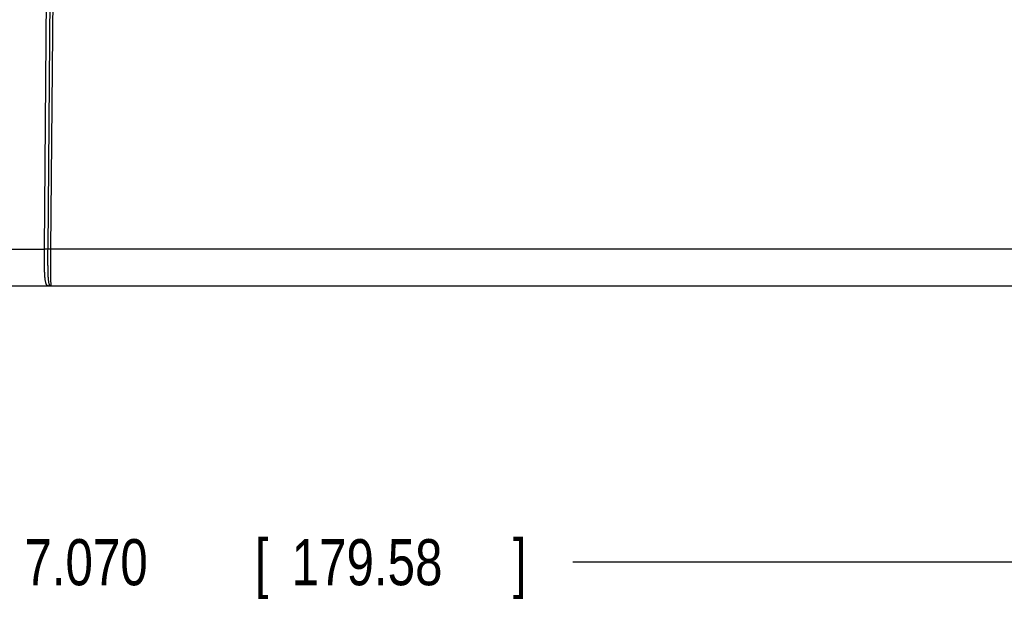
# Model space of a CAD drawing. Header units: inches. Extents: x 0 to 34, y 0 to 22.
# Tile 28 of 75: x 18.4 to 21.1, y 3.9 to 5.5. Entities that reach past the tile are written whole.
import ezdxf

# ---------------------------------------------------------------- set-up
doc = ezdxf.new("R2010")
doc.units = ezdxf.units.IN
doc.header["$LTSCALE"] = 1.87
doc.header["$MEASUREMENT"] = 0
doc.layers.get('0').update_dxf_attribs({"linetype": 'CONTINUOUS'})
doc.layers.add('DIMENSIONS', color=7, linetype='CONTINUOUS')
doc.styles.get("Standard").update_dxf_attribs({"font": 'txt', "width": 0.8})
doc.dimstyles.new('DIMSTYLE_1', dxfattribs={"dimtxt": 0.125, "dimasz": 0.18, "dimexe": 0.18, "dimexo": 0.0625, "dimgap": 0.09, "dimtad": 0, "dimtih": 1, "dimtoh": 1, "dimdec": 3, "dimzin": 4, "dimdsep": 46, "dimtxsty": 'STANDARD', "dimblk": '_FILLED', "dimblk1": '_FILLED', "dimblk2": '_FILLED', "dimcen": 0.09, "dimadec": 0, "dimazin": 0, "dimtp": 0.01, "dimtm": 0.01, "dimtfac": 1, "dimtdec": 3, "dimtofl": 0, "dimtmove": 0, "dimatfit": 3, "dimldrblk": '_FILLED', "dimfxl": 1, "dimtolj": 1, "dimtzin": 4, "dimarcsym": 0})

# ---------------------------------------------------------------- blocks, each defined once
blk = doc.blocks.new('_FILLED')
at = {"color": 0, "linetype": 'BYBLOCK'}
blk.add_solid([(0, 0), (-1, 0.174), (-1, -0.174)], dxfattribs=at)
blk = doc.blocks.new('*D4')
at = {"layer": 'DIMENSIONS', "color": 2, "linetype": 'CONTINUOUS'}
for p, q in [((15.3159, 6.3358), (15.3159, 3.9394)), ((22.3859, 4.767), (22.3859, 3.9394)), ((15.3159, 4.0644), (18.3762, 4.0644)), ((22.3859, 4.0644), (19.9262, 4.0644))]:
    blk.add_line(p, q, dxfattribs=at)
at = {"layer": 'DIMENSIONS', "color": 2, "linetype": 'CONTINUOUS', "xscale": 0.18, "yscale": 0.18, "zscale": 0.18, "rotation": 180}
blk.add_blockref('_FILLED', (15.3159, 4.0644), dxfattribs=at)
at = {"layer": 'DIMENSIONS', "color": 2, "linetype": 'CONTINUOUS', "xscale": 0.18, "yscale": 0.18, "zscale": 0.18}
blk.add_blockref('_FILLED', (22.3859, 4.0644), dxfattribs=at)
at = {"layer": 'DIMENSIONS', "color": 2, "linetype": 'CONTINUOUS', "width": 0.8}
for s, p in [('7.070', (18.4387, 4.0019)), ('[', (19.0637, 4.0019)), ('179.58', (19.1637, 4.0019)), (']', (19.7637, 4.0019))]:
    blk.add_text(s, height=0.125, dxfattribs=at).set_placement(p)

msp = doc.modelspace()

# ---------------------------------------------------------------- linework, layer by layer
at = {"color": 7, "linetype": 'CONTINUOUS'}
for p, q in [((18.501, 5.9303), (18.4921, 4.9135)), ((18.5107, 5.9303), (18.5019, 4.9135)), ((18.5106, 4.9135), (18.5195, 5.9302)), ((17.9823, 4.9135), (18.4921, 4.9135)), ((21.9632, 4.9135), (18.5106, 4.9135)), ((16.9654, 4.8144), (22.2767, 4.8144))]:
    msp.add_line(p, q, dxfattribs=at)
for points, knots in [([(18.4921, 4.9135), (18.4921, 4.9112), (18.4921, 4.9066), (18.492, 4.8998), (18.492, 4.8931), (18.4921, 4.8864), (18.4921, 4.8799), (18.4922, 4.8735), (18.4923, 4.8674), (18.4924, 4.8614), (18.4926, 4.8557), (18.4928, 4.8503), (18.4931, 4.8452), (18.4934, 4.8405), (18.4938, 4.836), (18.4943, 4.832), (18.4948, 4.8283), (18.4955, 4.8251), (18.4962, 4.8223), (18.497, 4.8199), (18.498, 4.8179), (18.4991, 4.8164), (18.5004, 4.8153), (18.5018, 4.8147), (18.5032, 4.8144), (18.5041, 4.8144), (18.5046, 4.8144)], [0, 0, 0, 0, 0.066065, 0.131772, 0.196807, 0.260861, 0.323628, 0.384807, 0.444106, 0.501245, 0.555958, 0.607994, 0.657114, 0.703096, 0.74575, 0.784905, 0.820423, 0.852215, 0.880258, 0.904615, 0.925522, 0.943549, 0.959181, 0.973006, 0.986329, 1, 1, 1, 1]), ([(18.5019, 4.9135), (18.5017, 4.9135), (18.5015, 4.9135), (18.501, 4.9135), (18.5004, 4.9135), (18.4996, 4.9135), (18.4988, 4.9135), (18.4978, 4.9135), (18.4968, 4.9135), (18.4957, 4.9135), (18.4945, 4.9135), (18.4933, 4.9135), (18.4925, 4.9135), (18.4921, 4.9135)], [0, 0, 0, 0, 0.035361, 0.085152, 0.148627, 0.22484, 0.312649, 0.410743, 0.517653, 0.63178, 0.751416, 0.874772, 1, 1, 1, 1]), ([(18.5019, 4.9135), (18.5018, 4.9113), (18.5018, 4.9067), (18.5018, 4.9), (18.5017, 4.8933), (18.5017, 4.8868), (18.5018, 4.8803), (18.5018, 4.874), (18.5019, 4.8679), (18.5019, 4.8621), (18.5021, 4.8564), (18.5022, 4.8511), (18.5024, 4.846), (18.5026, 4.8412), (18.5028, 4.8368), (18.5031, 4.8328), (18.5035, 4.8291), (18.5039, 4.8258), (18.5043, 4.8229), (18.5049, 4.8205), (18.5055, 4.8184), (18.5062, 4.8169), (18.5071, 4.8158), (18.5078, 4.8153), (18.5081, 4.8151)], [0, 0, 0, 0, 0.068098, 0.135845, 0.2029, 0.268944, 0.333693, 0.39687, 0.458173, 0.517301, 0.57398, 0.627957, 0.679007, 0.726872, 0.771329, 0.812223, 0.849364, 0.882579, 0.911804, 0.936978, 0.958104, 0.975367, 0.988832, 1, 1, 1, 1]), ([(18.5106, 4.9135), (18.5103, 4.9135), (18.5095, 4.9135), (18.5085, 4.9135), (18.5074, 4.9135), (18.5064, 4.9135), (18.5055, 4.9135), (18.5046, 4.9135), (18.5039, 4.9135), (18.5032, 4.9135), (18.5026, 4.9135), (18.5022, 4.9135), (18.502, 4.9135), (18.5019, 4.9135)], [0, 0, 0, 0, 0.125225, 0.248575, 0.368205, 0.482327, 0.589234, 0.687328, 0.775141, 0.851357, 0.914836, 0.964629, 1, 1, 1, 1]), ([(18.5116, 4.8144), (18.5115, 4.8144), (18.5114, 4.8148), (18.5113, 4.8154), (18.5112, 4.8166), (18.5111, 4.8182), (18.511, 4.8202), (18.5109, 4.8227), (18.5108, 4.8256), (18.5107, 4.8289), (18.5107, 4.8326), (18.5106, 4.8367), (18.5105, 4.8411), (18.5105, 4.8459), (18.5105, 4.851), (18.5104, 4.8564), (18.5104, 4.862), (18.5104, 4.8679), (18.5104, 4.874), (18.5104, 4.8803), (18.5104, 4.8867), (18.5105, 4.8933), (18.5105, 4.9), (18.5106, 4.9067), (18.5106, 4.9112), (18.5106, 4.9135)], [0, 0, 0, 0, 0.002646, 0.009727, 0.021372, 0.037553, 0.058204, 0.083234, 0.112527, 0.145943, 0.183317, 0.22447, 0.269216, 0.317353, 0.36867, 0.422943, 0.479934, 0.539385, 0.601018, 0.664542, 0.729661, 0.796077, 0.863487, 0.931573, 1, 1, 1, 1]), ([(18.5081, 4.8151), (18.5078, 4.815), (18.5073, 4.8148), (18.5064, 4.8146), (18.5055, 4.8144), (18.5049, 4.8144), (18.5046, 4.8144)], [0, 0, 0, 0, 0.251621, 0.501868, 0.75117, 1, 1, 1, 1]), ([(18.5081, 4.8151), (18.5085, 4.815), (18.5092, 4.8147), (18.5104, 4.8144), (18.5112, 4.8144), (18.5116, 4.8144)], [0, 0, 0, 0, 0.338754, 0.670278, 1, 1, 1, 1])]:
    msp.add_open_spline(points, degree=3, knots=knots, dxfattribs=at)

# ---------------------------------------------------------------- dimensions: what is measured, and where the dimension line sits
at = {"layer": 'DIMENSIONS', "color": 2, "linetype": 'CONTINUOUS'}
dim = msp.add_linear_dim(base=(22.3859, 4.0644), p1=(15.3159, 6.3358), p2=(22.3859, 4.767), dimstyle='DIMSTYLE_1', dxfattribs=at)
dim.commit()
dim.dimension.update_dxf_attribs({"geometry": '*D4', "text_midpoint": (19.1512, 4.0644), "dimtype": 160})

doc.saveas('drawing.dxf')
